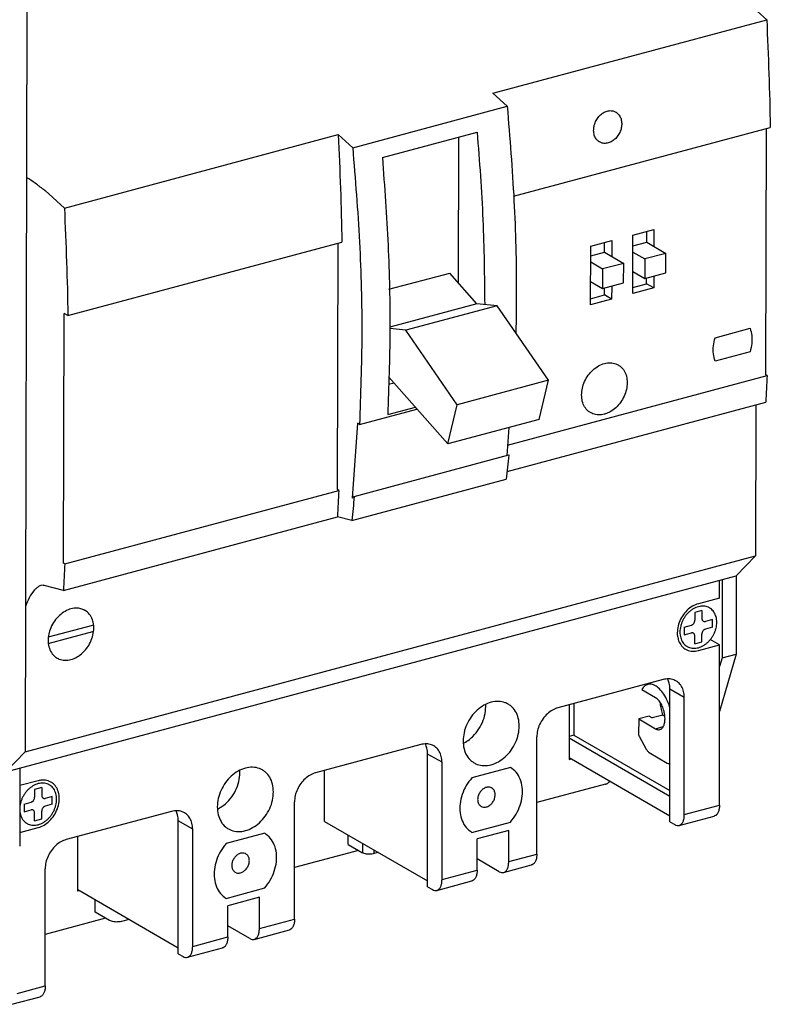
# Model space of a CAD drawing. Extents: x -741 to 1164, y -3289 to 616.
# Tile 18 of 65: x -670 to -581, y -2230 to -2114. Entities that reach past the tile are written whole.
import ezdxf

# ---------------------------------------------------------------- set-up
doc = ezdxf.new("R2010")
doc.units = 0
doc.header["$LTSCALE"] = 1.21
doc.header["$MEASUREMENT"] = 0
doc.layers.get('0').update_dxf_attribs({"linetype": 'CONTINUOUS'})

msp = doc.modelspace()

# ---------------------------------------------------------------- linework, layer by layer
for p, q in [((-583.88631, -2111.73059), (-581.63613, -2113.78096)), ((-583.88631, -2111.73059), (-581.63613, -2113.78096)), ((-668.69267, -2112.70081), (-668.91451, -2199.90878)), ((-613.86754, -2122.42073), (-581.63613, -2113.78096)), ((-613.86754, -2122.42073), (-581.63613, -2113.78096)), ((-613.86754, -2122.42073), (-612.17991, -2123.9585)), ((-613.86754, -2122.42073), (-612.17991, -2123.9585)), ((-630.36173, -2128.83222), (-612.17991, -2123.9585)), ((-630.36173, -2128.83222), (-612.17991, -2123.9585)), ((-626.86993, -2129.99224), (-615.7129, -2127.00155)), ((-626.86993, -2129.99224), (-615.7129, -2127.00155)), ((-611.41757, -2134.53156), (-581.21799, -2126.43643)), ((-611.41757, -2134.53156), (-581.21799, -2126.43643)), ((-581.74238, -2155.54898), (-581.66863, -2126.55723)), ((-581.74238, -2155.54898), (-581.66863, -2126.55723)), ((-664.28076, -2135.93421), (-632.04936, -2127.29444)), ((-632.04936, -2127.29444), (-630.36173, -2128.83222)), ((-632.04936, -2127.29444), (-630.36173, -2128.83222)), ((-617.92269, -2144.73156), (-617.87907, -2127.5822)), ((-617.92269, -2144.73156), (-617.87907, -2127.5822)), ((-666.53094, -2133.88384), (-664.28076, -2135.93421)), ((-597.39232, -2139.10358), (-594.91298, -2138.43899)), ((-597.39232, -2139.10358), (-594.91298, -2138.43899)), ((-594.91298, -2138.43899), (-594.91807, -2140.4393)), ((-594.91298, -2138.43899), (-594.91807, -2140.4393)), ((-602.351, -2140.43278), (-599.87166, -2139.76818)), ((-602.351, -2140.43278), (-599.87166, -2139.76818)), ((-599.87166, -2139.76818), (-599.87636, -2141.61534)), ((-599.87166, -2139.76818), (-599.87636, -2141.61534)), ((-597.40984, -2145.98842), (-597.39232, -2139.10358)), ((-597.40984, -2145.98842), (-597.39232, -2139.10358)), ((-595.76259, -2139.94581), (-595.75933, -2138.66585)), ((-595.76259, -2139.94581), (-595.75933, -2138.66585)), ((-663.86262, -2148.58969), (-631.63122, -2139.94992)), ((-632.15561, -2169.06247), (-632.08186, -2140.07071)), ((-632.15561, -2169.06247), (-632.08186, -2140.07071)), ((-602.36851, -2147.31762), (-602.351, -2140.43278)), ((-602.36851, -2147.31762), (-602.351, -2140.43278)), ((-600.72088, -2141.12185), (-600.71801, -2139.99505)), ((-600.72088, -2141.12185), (-600.71801, -2139.99505)), ((-597.39558, -2140.38354), (-595.76259, -2139.94581)), ((-597.39558, -2140.38354), (-595.76259, -2139.94581)), ((-595.76259, -2139.94581), (-593.51055, -2141.26179)), ((-595.76259, -2139.94581), (-593.51055, -2141.26179)), ((-602.35387, -2141.55958), (-600.72088, -2141.12185)), ((-602.35387, -2141.55958), (-600.72088, -2141.12185)), ((-600.72088, -2141.12185), (-598.46883, -2142.43783)), ((-600.72088, -2141.12185), (-598.46883, -2142.43783)), ((-597.39741, -2141.1039), (-595.98988, -2141.92639)), ((-597.39741, -2141.1039), (-595.98988, -2141.92639)), ((-595.98988, -2141.92639), (-595.99572, -2144.22133)), ((-595.98988, -2141.92639), (-595.99572, -2144.22133)), ((-593.51055, -2141.26179), (-595.98988, -2141.92639)), ((-593.51055, -2141.26179), (-595.98988, -2141.92639)), ((-593.51638, -2143.55674), (-593.51055, -2141.26179)), ((-593.51638, -2143.55674), (-593.51055, -2141.26179)), ((-602.3557, -2142.27994), (-600.94817, -2143.10243)), ((-602.3557, -2142.27994), (-600.94817, -2143.10243)), ((-600.94817, -2143.10243), (-600.95401, -2145.39738)), ((-600.94817, -2143.10243), (-600.95401, -2145.39738)), ((-598.46883, -2142.43783), (-600.94817, -2143.10243)), ((-598.46883, -2142.43783), (-600.94817, -2143.10243)), ((-598.47467, -2144.73278), (-598.46883, -2142.43783)), ((-598.47467, -2144.73278), (-598.46883, -2142.43783)), ((-626.08854, -2145.49416), (-618.94353, -2143.5789)), ((-626.08854, -2145.49416), (-618.94353, -2143.5789)), ((-615.74308, -2147.19262), (-618.94353, -2143.5789)), ((-615.74308, -2147.19262), (-618.94353, -2143.5789)), ((-597.40325, -2143.39884), (-595.99572, -2144.22133)), ((-597.40325, -2143.39884), (-595.99572, -2144.22133)), ((-595.99572, -2144.22133), (-593.51638, -2143.55674)), ((-595.99572, -2144.22133), (-593.51638, -2143.55674)), ((-595.77501, -2144.83033), (-595.77331, -2144.16172)), ((-595.77501, -2144.83033), (-595.77331, -2144.16172)), ((-594.92696, -2143.93485), (-594.9305, -2145.32383)), ((-594.92696, -2143.93485), (-594.9305, -2145.32383)), ((-602.36154, -2144.57489), (-600.95401, -2145.39738)), ((-602.36154, -2144.57489), (-600.95401, -2145.39738)), ((-600.95401, -2145.39738), (-598.47467, -2144.73278)), ((-600.95401, -2145.39738), (-598.47467, -2144.73278)), ((-600.73369, -2146.15953), (-600.7316, -2145.33776)), ((-600.73369, -2146.15953), (-600.7316, -2145.33776)), ((-599.88525, -2145.11089), (-599.88918, -2146.65302)), ((-599.88525, -2145.11089), (-599.88918, -2146.65302)), ((-594.9305, -2145.32383), (-597.40984, -2145.98842)), ((-594.9305, -2145.32383), (-597.40984, -2145.98842)), ((-597.408, -2145.26806), (-595.77501, -2144.83033)), ((-597.408, -2145.26806), (-595.77501, -2144.83033)), ((-594.9305, -2145.32383), (-595.77501, -2144.83033)), ((-594.9305, -2145.32383), (-595.77501, -2144.83033)), ((-599.88918, -2146.65302), (-602.36851, -2147.31762)), ((-599.88918, -2146.65302), (-602.36851, -2147.31762)), ((-602.36668, -2146.59726), (-600.73369, -2146.15953)), ((-602.36668, -2146.59726), (-600.73369, -2146.15953)), ((-599.88918, -2146.65302), (-600.73369, -2146.15953)), ((-599.88918, -2146.65302), (-600.73369, -2146.15953)), ((-615.74308, -2147.19262), (-625.99528, -2149.94077)), ((-615.74308, -2147.19262), (-625.99528, -2149.94077)), ((-613.37725, -2147.43805), (-624.12105, -2150.31797)), ((-613.37725, -2147.43805), (-624.12105, -2150.31797)), ((-613.37725, -2147.43805), (-615.74308, -2147.19262)), ((-613.37725, -2147.43805), (-615.74308, -2147.19262)), ((-607.3367, -2156.19934), (-613.37725, -2147.43805)), ((-607.3367, -2156.19934), (-613.37725, -2147.43805)), ((-664.38701, -2177.70224), (-664.31229, -2148.32692)), ((-663.86262, -2148.58969), (-664.31229, -2148.32692)), ((-624.12105, -2150.31797), (-625.99144, -2150.12394)), ((-624.12105, -2150.31797), (-625.99144, -2150.12394)), ((-587.71894, -2151.18823), (-583.58671, -2150.08057)), ((-587.71894, -2151.18823), (-583.58671, -2150.08057)), ((-618.0805, -2159.07926), (-624.12105, -2150.31797)), ((-618.0805, -2159.07926), (-624.12105, -2150.31797)), ((-583.59371, -2152.83451), (-587.72595, -2153.94217)), ((-583.59371, -2152.83451), (-587.72595, -2153.94217)), ((-626.12303, -2155.82039), (-619.16154, -2163.68081)), ((-626.12303, -2155.82039), (-619.16154, -2163.68081)), ((-612.14603, -2163.82629), (-581.59283, -2155.63638)), ((-612.14603, -2163.82629), (-581.59283, -2155.63638)), ((-581.59283, -2155.63638), (-581.74238, -2155.54898)), ((-581.59283, -2155.63638), (-581.74238, -2155.54898)), ((-625.48981, -2156.53538), (-626.14569, -2156.71119)), ((-607.3367, -2156.19934), (-618.0805, -2159.07926)), ((-607.3367, -2156.19934), (-618.0805, -2159.07926)), ((-608.41774, -2160.80089), (-607.3367, -2156.19934)), ((-608.41774, -2160.80089), (-607.3367, -2156.19934)), ((-626.23548, -2160.24163), (-622.98021, -2159.36904)), ((-626.23548, -2160.24163), (-622.98021, -2159.36904)), ((-619.16154, -2163.68081), (-618.0805, -2159.07926)), ((-619.16154, -2163.68081), (-618.0805, -2159.07926)), ((-612.19206, -2166.92189), (-581.75056, -2158.76191)), ((-612.19206, -2166.92189), (-581.75056, -2158.76191)), ((-582.91883, -2159.07507), (-582.96409, -2176.86939)), ((-582.91883, -2159.07507), (-582.96409, -2176.86939)), ((-629.55442, -2161.38905), (-622.79573, -2159.57735)), ((-629.55442, -2161.38905), (-622.79573, -2159.57735)), ((-629.81265, -2161.23815), (-630.42279, -2170.07505)), ((-629.81265, -2161.23815), (-630.42279, -2170.07505)), ((-629.55442, -2161.38905), (-629.81265, -2161.23815)), ((-629.55442, -2161.38905), (-629.81265, -2161.23815)), ((-608.41774, -2160.80089), (-619.16154, -2163.68081)), ((-608.41774, -2160.80089), (-619.16154, -2163.68081)), ((-612.00351, -2161.76207), (-612.2306, -2165.05125)), ((-612.00351, -2161.76207), (-612.2306, -2165.05125)), ((-630.17553, -2169.86147), (-611.99371, -2164.98775)), ((-630.17553, -2169.86147), (-611.99371, -2164.98775)), ((-630.47335, -2172.7116), (-612.29153, -2167.83788)), ((-630.47335, -2172.7116), (-612.29153, -2167.83788)), ((-664.23746, -2177.78963), (-632.00606, -2169.14986)), ((-632.00606, -2169.14986), (-632.15561, -2169.06247)), ((-632.00606, -2169.14986), (-632.15561, -2169.06247)), ((-630.17553, -2169.86147), (-630.42279, -2170.07505)), ((-630.17553, -2169.86147), (-630.42279, -2170.07505)), ((-664.39519, -2180.91517), (-632.16378, -2172.2754)), ((-630.47335, -2172.7116), (-632.16378, -2172.2754)), ((-630.47335, -2172.7116), (-632.16378, -2172.2754)), ((-668.91451, -2199.90878), (-582.96409, -2176.86939)), ((-582.96409, -2176.86939), (-585.22547, -2179.22532)), ((-582.96409, -2176.86939), (-585.22547, -2179.22532)), ((-664.23746, -2177.78963), (-664.38701, -2177.70224)), ((-671.17589, -2202.26471), (-585.22547, -2179.22532)), ((-666.77565, -2180.30935), (-667.00739, -2180.32982)), ((-664.39519, -2180.91517), (-666.6491, -2180.33356)), ((-587.2042, -2181.82586), (-587.2042, -2179.75573)), ((-586.87837, -2179.66839), (-586.90172, -2188.84817)), ((-585.22547, -2179.22532), (-585.24883, -2188.40511)), ((-587.2042, -2181.82586), (-589.68354, -2182.49046)), ((-589.27032, -2183.29902), (-590.09677, -2183.52056)), ((-590.09677, -2183.52056), (-590.09677, -2184.43989)), ((-589.27032, -2183.29902), (-589.27032, -2184.21836)), ((-588.03065, -2184.34573), (-588.8571, -2184.56726)), ((-588.03065, -2185.26506), (-588.03065, -2184.34573)), ((-666.17757, -2187.16134), (-660.94815, -2185.75957)), ((-666.15766, -2186.40069), (-660.92825, -2184.99893)), ((-591.33644, -2185.23186), (-590.50999, -2185.01033)), ((-591.33644, -2185.23186), (-591.33644, -2186.15119)), ((-591.33644, -2186.15119), (-590.50999, -2185.92966)), ((-589.27032, -2186.97637), (-589.27032, -2186.05703)), ((-588.03065, -2185.26506), (-588.8571, -2185.4866)), ((-590.09677, -2187.1979), (-590.09677, -2186.27856)), ((-590.09677, -2187.1979), (-589.27032, -2186.97637)), ((-587.2042, -2187.34187), (-588.28608, -2186.717)), ((-589.68354, -2188.00647), (-587.2042, -2187.34187)), ((-587.2042, -2206.18824), (-587.2042, -2187.34187)), ((-585.24883, -2188.40511), (-587.2042, -2195.16293)), ((-586.90172, -2188.84817), (-585.24883, -2188.40511)), ((-586.90172, -2188.84817), (-587.2042, -2189.89357)), ((-593.81577, -2191.41247), (-606.21247, -2194.73546)), ((-593.81577, -2191.41247), (-606.21247, -2194.73546)), ((-596.34506, -2192.58322), (-594.72794, -2193.52819)), ((-596.34506, -2192.58322), (-594.72794, -2193.52819)), ((-593.02548, -2208.15902), (-593.02548, -2192.53032)), ((-591.33644, -2193.50588), (-593.02548, -2192.53032)), ((-593.02548, -2208.15902), (-593.02548, -2192.53032)), ((-604.32195, -2194.22869), (-604.32195, -2197.93834)), ((-604.32195, -2194.22869), (-604.32195, -2197.93834)), ((-591.33644, -2207.29591), (-591.33644, -2193.50588)), ((-591.33644, -2207.29591), (-591.33644, -2193.50588)), ((-604.90453, -2194.38486), (-604.90453, -2200.81476)), ((-596.70781, -2196.04861), (-596.71248, -2197.88457)), ((-596.70781, -2196.04861), (-596.71248, -2197.88457)), ((-595.46814, -2195.71631), (-596.70781, -2196.04861)), ((-595.46814, -2195.71631), (-596.70781, -2196.04861)), ((-596.70781, -2196.04861), (-594.73728, -2197.2001)), ((-596.70781, -2196.04861), (-594.73728, -2197.2001)), ((-595.46814, -2195.71631), (-595.11473, -2195.92283)), ((-595.46814, -2195.71631), (-595.11473, -2195.92283)), ((-593.87506, -2195.59053), (-595.11473, -2195.92283)), ((-593.87506, -2195.59053), (-595.11473, -2195.92283)), ((-593.87506, -2195.59053), (-593.63253, -2195.73226)), ((-593.87506, -2195.59053), (-593.63253, -2195.73226)), ((-594.73728, -2197.2001), (-593.81569, -2196.95306)), ((-608.69181, -2211.94809), (-608.69181, -2198.15806)), ((-608.69181, -2211.94809), (-608.69181, -2198.15806)), ((-604.32195, -2197.93834), (-604.90453, -2198.0945)), ((-593.02548, -2205.16181), (-604.90453, -2198.30072)), ((-604.32195, -2197.93834), (-593.02548, -2204.46294)), ((-596.66782, -2198.05777), (-595.8147, -2199.60434)), ((-596.66782, -2198.05777), (-595.8147, -2199.60434)), ((-668.91451, -2199.90878), (-671.17589, -2202.26471)), ((-622.32817, -2199.05534), (-634.72487, -2202.37833)), ((-622.32817, -2199.05534), (-634.72487, -2202.37833)), ((-595.47736, -2199.98533), (-593.33792, -2201.23552)), ((-595.47736, -2199.98533), (-593.33792, -2201.23552)), ((-621.53788, -2215.80189), (-621.53788, -2200.17319)), ((-619.84883, -2201.14875), (-621.53788, -2200.17319)), ((-621.53788, -2215.80189), (-621.53788, -2200.17319)), ((-619.84883, -2214.93878), (-619.84883, -2201.14875)), ((-619.84883, -2214.93878), (-619.84883, -2201.14875)), ((-604.90453, -2200.59906), (-593.02548, -2207.46015)), ((-604.90453, -2200.81476), (-604.64945, -2200.74639)), ((-669.523, -2201.82164), (-669.54635, -2211.00143)), ((-633.66079, -2208.10108), (-633.66079, -2202.0931)), ((-633.66079, -2208.10108), (-633.66079, -2202.0931)), ((-611.79098, -2201.74681), (-616.33644, -2202.96524)), ((-593.02548, -2201.26972), (-593.07667, -2201.28344)), ((-593.02548, -2201.26972), (-593.07667, -2201.28344)), ((-667.3695, -2203.31452), (-669.52827, -2203.89318)), ((-600.16271, -2203.44121), (-600.16209, -2203.44052)), ((-666.95627, -2204.12309), (-667.78272, -2204.34462)), ((-667.78272, -2204.34462), (-667.78272, -2205.26395)), ((-666.95627, -2204.12309), (-666.95627, -2205.04242)), ((-600.62526, -2203.72036), (-608.69181, -2205.88263)), ((-669.02239, -2206.05592), (-668.19594, -2205.83439)), ((-665.7166, -2205.16979), (-666.54305, -2205.39132)), ((-665.7166, -2206.08912), (-665.7166, -2205.16979)), ((-637.20421, -2219.59096), (-637.20421, -2205.80093)), ((-637.20421, -2219.59096), (-637.20421, -2205.80093)), ((-669.02239, -2206.05592), (-669.02239, -2206.97525)), ((-669.02239, -2206.97525), (-668.19594, -2206.75372)), ((-666.95627, -2207.80043), (-666.95627, -2206.88109)), ((-665.7166, -2206.08912), (-666.54305, -2206.31066)), ((-651.66702, -2206.91975), (-664.06371, -2210.24274)), ((-651.66702, -2206.91975), (-664.06371, -2210.24274)), ((-591.33644, -2207.29591), (-587.2042, -2206.18824)), ((-667.78272, -2208.02196), (-667.78272, -2207.10262)), ((-667.78272, -2208.02196), (-666.95627, -2207.80043)), ((-650.87672, -2223.6663), (-650.87672, -2208.0376)), ((-649.18768, -2209.01316), (-650.87672, -2208.0376)), ((-650.87672, -2223.6663), (-650.87672, -2208.0376)), ((-633.66079, -2208.10108), (-621.53788, -2215.10302)), ((-633.66079, -2208.10108), (-621.53788, -2215.10302)), ((-593.02548, -2208.15902), (-592.46247, -2208.4842)), ((-593.02548, -2208.15902), (-592.46247, -2208.4842)), ((-591.94464, -2208.57733), (-587.81241, -2207.46967)), ((-591.94464, -2208.57733), (-587.81241, -2207.46967)), ((-669.54231, -2209.41296), (-667.3695, -2208.83053)), ((-649.18768, -2222.80319), (-649.18768, -2209.01316)), ((-649.18768, -2222.80319), (-649.18768, -2209.01316)), ((-616.33644, -2209.40059), (-611.79098, -2208.18216)), ((-611.99759, -2209.15688), (-615.7166, -2210.15378)), ((-611.99759, -2209.15688), (-615.7166, -2210.15378)), ((-611.99759, -2212.83422), (-611.99759, -2209.15688)), ((-611.99759, -2212.83422), (-611.99759, -2209.15688)), ((-662.71813, -2216.31195), (-662.71813, -2209.88205)), ((-640.7166, -2209.50045), (-645.26206, -2210.71888)), ((-630.89994, -2210.81675), (-630.89994, -2209.69569)), ((-615.7166, -2213.83112), (-615.7166, -2210.15378)), ((-615.7166, -2213.83112), (-615.7166, -2210.15378)), ((-629.69509, -2211.51265), (-637.20421, -2213.5255)), ((-630.89994, -2210.81675), (-629.2109, -2211.79231)), ((-629.2109, -2210.67125), (-629.2109, -2211.79231)), ((-627.82143, -2211.89596), (-627.82143, -2211.47377)), ((-627.32217, -2211.76213), (-627.82143, -2211.89596)), ((-613.12362, -2214.02252), (-615.7166, -2212.52487)), ((-613.12362, -2214.02252), (-615.7166, -2212.52487)), ((-611.99759, -2212.83422), (-608.69181, -2211.94809)), ((-666.54305, -2227.45537), (-666.54305, -2213.66534)), ((-666.54305, -2227.45537), (-666.54305, -2213.66534)), ((-619.84883, -2214.93878), (-615.7166, -2213.83112)), ((-612.6058, -2214.11565), (-609.30001, -2213.22952)), ((-612.6058, -2214.11565), (-609.30001, -2213.22952)), ((-620.45704, -2216.22021), (-616.32481, -2215.11255)), ((-620.45704, -2216.22021), (-616.32481, -2215.11255)), ((-662.71813, -2216.12808), (-650.87672, -2222.96743)), ((-662.50069, -2216.25367), (-662.71813, -2216.31195)), ((-645.26206, -2217.15423), (-640.7166, -2215.9358)), ((-621.53788, -2215.80189), (-620.97486, -2216.12708)), ((-621.53788, -2215.80189), (-620.97486, -2216.12708)), ((-660.65201, -2218.79192), (-660.65201, -2217.32143)), ((-641.33644, -2217.02128), (-645.05545, -2218.01818)), ((-641.33644, -2217.02128), (-645.05545, -2218.01818)), ((-641.33644, -2220.69863), (-641.33644, -2217.02128)), ((-641.33644, -2220.69863), (-641.33644, -2217.02128)), ((-645.05545, -2221.69552), (-645.05545, -2218.01818)), ((-645.05545, -2221.69552), (-645.05545, -2218.01818)), ((-659.44715, -2219.48782), (-666.54305, -2221.38991)), ((-658.96296, -2219.76748), (-660.65201, -2218.79192)), ((-656.66102, -2219.62654), (-657.5735, -2219.87114)), ((-641.33644, -2220.69863), (-637.20421, -2219.59096)), ((-642.46247, -2221.88692), (-645.05545, -2220.38928)), ((-642.46247, -2221.88692), (-645.05545, -2220.38928)), ((-641.94464, -2221.98005), (-637.81241, -2220.87239)), ((-641.94464, -2221.98005), (-637.81241, -2220.87239)), ((-649.18768, -2222.80319), (-645.05545, -2221.69552)), ((-649.79588, -2224.08461), (-645.66365, -2222.97695)), ((-649.79588, -2224.08461), (-645.66365, -2222.97695)), ((-650.87672, -2223.6663), (-650.31371, -2223.99148)), ((-650.87672, -2223.6663), (-650.31371, -2223.99148)), ((-669.84884, -2228.3415), (-666.54305, -2227.45537)), ((-670.45704, -2229.62293), (-667.15125, -2228.7368)), ((-670.45704, -2229.62293), (-667.15125, -2228.7368))]:
    msp.add_line(p, q)
for points in [[(-581.63613, -2113.78096), (-581.38423, -2120.13182), (-581.21799, -2126.43643)], [(-581.63613, -2113.78096), (-581.38423, -2120.13182), (-581.21799, -2126.43643)], [(-612.17991, -2123.9585), (-611.3787, -2135.07071), (-611.10901, -2145.94684), (-611.15762, -2150.56244)], [(-612.17991, -2123.9585), (-611.3787, -2135.07071), (-611.10901, -2145.94684), (-611.15762, -2150.56244)], [(-602.00809, -2126.84301), (-601.95829, -2126.30092), (-601.77905, -2125.76273), (-601.48307, -2125.27406), (-601.09781, -2124.87988), (-600.64807, -2124.60661), (-600.17898, -2124.48153), (-599.72002, -2124.51204), (-599.39725, -2124.64339)], [(-599.39725, -2124.64339), (-599.31554, -2124.69552)], [(-599.31554, -2124.69552), (-598.99392, -2125.01842), (-598.78462, -2125.4506), (-598.7023, -2125.95688)], [(-615.7129, -2127.00155), (-615.04038, -2137.31344), (-614.82819, -2147.28723)], [(-615.7129, -2127.00155), (-615.04038, -2137.31344), (-614.82819, -2147.28723)], [(-601.44045, -2128.07178), (-601.71874, -2127.78007), (-601.92638, -2127.34888), (-602.00809, -2126.84301)], [(-598.7023, -2125.95688), (-598.75268, -2126.49857), (-598.93346, -2127.03573), (-599.23147, -2127.52313), (-599.61865, -2127.91625), (-600.06964, -2128.18894), (-600.53886, -2128.31406), (-600.99676, -2128.28418), (-601.31789, -2128.15373)], [(-632.04936, -2127.29444), (-631.79746, -2133.6453), (-631.63122, -2139.94992)], [(-632.04936, -2127.29444), (-631.79746, -2133.6453), (-631.63122, -2139.94992)], [(-601.31789, -2128.15373), (-601.3993, -2128.10176), (-601.44045, -2128.07178)], [(-630.36173, -2128.83222), (-629.56052, -2139.94443), (-629.29083, -2150.82055), (-629.55442, -2161.38905)], [(-630.36173, -2128.83222), (-629.56052, -2139.94443), (-629.29083, -2150.82055), (-629.55442, -2161.38905)], [(-626.86993, -2129.99224), (-626.1974, -2140.30413), (-625.98543, -2150.41012), (-626.23548, -2160.24163)], [(-626.86993, -2129.99224), (-626.1974, -2140.30413), (-625.98543, -2150.41012), (-626.23548, -2160.24163)], [(-666.65731, -2133.78762), (-666.92498, -2133.60633), (-667.19995, -2133.40713), (-667.46392, -2133.2067), (-667.70633, -2133.01492), (-668.74262, -2132.33837)], [(-666.65731, -2133.78762), (-666.61192, -2133.81849), (-666.56973, -2133.85061), (-666.53094, -2133.88384)], [(-664.28076, -2135.93421), (-664.02886, -2142.28507), (-663.86262, -2148.58969)], [(-583.58671, -2150.08057), (-583.40556, -2150.94186), (-583.40793, -2151.87486), (-583.59371, -2152.83451)], [(-583.58671, -2150.08057), (-583.40556, -2150.94186), (-583.40793, -2151.87486), (-583.59371, -2152.83451)], [(-587.72595, -2153.94217), (-587.9071, -2153.08088), (-587.90473, -2152.14788), (-587.71894, -2151.18823)], [(-587.72595, -2153.94217), (-587.9071, -2153.08088), (-587.90473, -2152.14788), (-587.71894, -2151.18823)], [(-603.42784, -2157.92179), (-603.33436, -2157.12509), (-603.0642, -2156.33362), (-602.63578, -2155.60131), (-602.07829, -2154.97808), (-601.42974, -2154.50639), (-600.7343, -2154.21838), (-600.03939, -2154.1337), (-599.39234, -2154.2581), (-599.1023, -2154.39596)], [(-599.1023, -2154.39596), (-598.83727, -2154.58311), (-598.412, -2155.08658), (-598.1455, -2155.7342), (-598.05594, -2156.48183)], [(-581.59283, -2155.63638), (-581.66881, -2157.20096), (-581.75056, -2158.76191)], [(-581.59283, -2155.63638), (-581.66881, -2157.20096), (-581.75056, -2158.76191)], [(-598.05594, -2156.48183), (-598.14943, -2157.27853), (-598.41959, -2158.07001), (-598.848, -2158.80231), (-599.40549, -2159.42555), (-600.05405, -2159.89724), (-600.66492, -2160.16112)], [(-602.38148, -2160.00766), (-602.64651, -2159.82052), (-603.07179, -2159.31705), (-603.33829, -2158.66943), (-603.42784, -2157.92179)], [(-600.66492, -2160.16112), (-600.74948, -2160.18524), (-601.4444, -2160.26993), (-602.09144, -2160.14553), (-602.38148, -2160.00766)], [(-611.99371, -2164.98775), (-612.1372, -2166.41673), (-612.29153, -2167.83788)], [(-611.99371, -2164.98775), (-612.1372, -2166.41673), (-612.29153, -2167.83788)], [(-632.00606, -2169.14986), (-632.08203, -2170.71444), (-632.16378, -2172.2754)], [(-632.00606, -2169.14986), (-632.08203, -2170.71444), (-632.16378, -2172.2754)], [(-630.17553, -2169.86147), (-630.31902, -2171.29044), (-630.47335, -2172.7116)], [(-630.17553, -2169.86147), (-630.31902, -2171.29044), (-630.47335, -2172.7116)], [(-664.23746, -2177.78963), (-664.31344, -2179.35421), (-664.39519, -2180.91517)], [(-667.00739, -2180.32983), (-667.04386, -2180.3406), (-667.31967, -2180.47056), (-667.58464, -2180.66468), (-667.82815, -2180.9012), (-668.87107, -2182.83156)], [(-666.77565, -2180.30935), (-666.7302, -2180.3164), (-666.68795, -2180.32448), (-666.6491, -2180.33356)], [(-589.68354, -2182.49046), (-590.38205, -2182.78941), (-591.02398, -2183.28759), (-591.5573, -2183.94462), (-591.93883, -2184.70728), (-592.13765, -2185.51379), (-592.13765, -2186.2988), (-592.00496, -2186.83944)], [(-664.53713, -2183.59909), (-665.17195, -2184.18345), (-665.68225, -2184.90972), (-666.02976, -2185.72343), (-666.17289, -2186.3989)], [(-662.47102, -2183.04525), (-663.15111, -2183.024), (-663.856, -2183.21295), (-664.53713, -2183.59909)], [(-662.01952, -2183.1924), (-662.47102, -2183.04525)], [(-661.96028, -2183.22145), (-662.01952, -2183.1924)], [(-661.87097, -2183.27033), (-661.96028, -2183.22145)], [(-660.84586, -2184.98348), (-660.98717, -2184.37175), (-661.33101, -2183.74335), (-661.83831, -2183.28985), (-661.87097, -2183.27033)], [(-588.37064, -2182.97539), (-588.51067, -2182.90391), (-588.78233, -2182.81171), (-589.07235, -2182.76913), (-589.3748, -2182.77701), (-589.68354, -2182.83521), (-589.99228, -2182.94253), (-590.29474, -2183.09679), (-590.58475, -2183.29486), (-590.85642, -2183.5327), (-591.10421, -2183.80546), (-591.32308, -2184.1076), (-591.50858, -2184.43297), (-591.65692, -2184.77493), (-591.76509, -2185.12654), (-591.83088, -2185.48062), (-591.85296, -2185.82998)], [(-587.51412, -2184.66694), (-587.5362, -2184.32942), (-587.602, -2184.0106), (-587.71017, -2183.71699), (-587.85851, -2183.45455), (-588.044, -2183.22863), (-588.26287, -2183.04383), (-588.37064, -2182.97539)], [(-665.15025, -2188.88217), (-664.92, -2188.99648), (-664.24692, -2189.14298), (-663.51867, -2189.05954), (-662.78985, -2188.75241), (-662.11511, -2188.24462), (-661.54503, -2187.57424), (-661.12235, -2186.79155), (-660.87878, -2185.95521), (-660.83256, -2185.12793), (-660.84586, -2184.98348)], [(-590.50999, -2185.01033), (-590.41912, -2184.97472), (-590.33066, -2184.91671), (-590.25186, -2184.84041), (-590.18738, -2184.75142), (-590.13774, -2184.65043), (-590.10689, -2184.54372), (-590.09677, -2184.43989)], [(-589.27032, -2184.21836), (-589.2602, -2184.31673), (-589.22938, -2184.40687), (-589.17978, -2184.48123), (-589.11532, -2184.53568), (-589.10729, -2184.54049)], [(-589.10729, -2184.54049), (-589.03649, -2184.56977), (-588.94799, -2184.58037), (-588.8571, -2184.56726)], [(-588.26287, -2186.69146), (-588.044, -2186.38932), (-587.85851, -2186.06396), (-587.71017, -2185.72199), (-587.602, -2185.37039), (-587.5362, -2185.0163), (-587.51412, -2184.66694)], [(-591.85296, -2185.82998), (-591.83088, -2186.16751), (-591.76509, -2186.48632), (-591.65692, -2186.77994), (-591.50858, -2187.04237), (-591.32308, -2187.26829), (-591.10421, -2187.45309), (-590.99645, -2187.52153)], [(-590.2598, -2185.95643), (-590.3306, -2185.92715), (-590.41909, -2185.91656), (-590.50999, -2185.92966)], [(-590.09677, -2186.27856), (-590.10688, -2186.18019), (-590.13771, -2186.09005), (-590.18731, -2186.01569), (-590.25177, -2185.96124), (-590.2598, -2185.95643)], [(-588.8571, -2185.4866), (-588.94797, -2185.52221), (-589.03643, -2185.58021), (-589.11523, -2185.65651), (-589.17971, -2185.7455), (-589.22935, -2185.84649), (-589.2602, -2185.9532), (-589.27032, -2186.05703)], [(-666.17817, -2186.44651), (-666.18843, -2186.56359), (-666.14636, -2187.3672), (-665.90671, -2188.07401), (-665.48745, -2188.63103), (-665.15025, -2188.88217)], [(-666.17289, -2186.3989), (-666.17817, -2186.44651)], [(-592.00496, -2186.83944), (-591.93883, -2186.99872)], [(-591.93883, -2186.99872), (-591.5573, -2187.55684), (-591.18319, -2187.8465)], [(-590.99645, -2187.52153), (-590.85642, -2187.59302), (-590.58475, -2187.68521), (-590.29474, -2187.7278), (-589.99228, -2187.71991), (-589.68354, -2187.66172), (-589.3748, -2187.55439), (-589.07235, -2187.40013), (-588.78233, -2187.20206), (-588.51067, -2186.96423), (-588.29165, -2186.72643)], [(-588.29165, -2186.72643), (-588.26287, -2186.69146)], [(-591.18319, -2187.8465), (-591.02398, -2187.92795), (-590.38205, -2188.08199), (-589.68354, -2188.00647)], [(-593.01614, -2194.77502), (-593.06184, -2194.6231), (-593.41783, -2193.72678), (-593.87731, -2192.95936), (-594.40411, -2192.38123), (-594.95675, -2192.03789), (-595.49174, -2191.95636), (-595.63797, -2191.98436)], [(-592.31549, -2191.57281), (-592.57611, -2191.44967), (-593.17407, -2191.33443), (-593.81577, -2191.41247)], [(-592.31549, -2191.57281), (-592.57611, -2191.44967), (-593.17407, -2191.33443), (-593.81577, -2191.41247)], [(-593.02548, -2192.53032), (-593.10996, -2191.83914), (-593.29895, -2191.34441)], [(-593.02548, -2192.53032), (-593.10996, -2191.83914), (-593.29895, -2191.34441)], [(-591.33644, -2193.50588), (-591.42092, -2192.8147), (-591.6686, -2192.21591), (-592.06262, -2191.75033), (-592.31549, -2191.57281)], [(-591.33644, -2193.50588), (-591.42092, -2192.8147), (-591.6686, -2192.21591), (-592.06262, -2191.75033), (-592.31549, -2191.57281)], [(-595.63797, -2191.98436), (-595.96698, -2192.14303), (-596.34506, -2192.58322)], [(-595.63797, -2191.98436), (-595.96698, -2192.14303), (-596.34506, -2192.58322)], [(-612.06332, -2194.29579), (-612.41082, -2194.13162), (-613.20811, -2193.97797), (-614.06371, -2194.08201), (-614.91931, -2194.43666), (-615.7166, -2195.01775), (-616.40125, -2195.78567), (-616.9266, -2196.68809), (-617.25685, -2197.66352), (-617.36949, -2198.64548)], [(-594.21509, -2197.29443), (-594.07453, -2197.23622), (-593.82438, -2196.97562), (-593.66314, -2196.55727), (-593.60658, -2196.02214), (-593.66025, -2195.42259), (-593.81889, -2194.81732), (-594.06697, -2194.26558), (-594.3802, -2193.82137), (-594.72794, -2193.52819)], [(-594.21509, -2197.29443), (-594.07453, -2197.23622), (-593.82438, -2196.97562), (-593.66314, -2196.55727), (-593.60658, -2196.02214), (-593.66025, -2195.42259), (-593.81889, -2194.81732), (-594.06697, -2194.26558), (-594.3802, -2193.82137), (-594.72794, -2193.52819)], [(-594.19871, -2194.08807), (-594.18481, -2194.22102), (-594.06706, -2194.90963), (-593.87506, -2195.59053)], [(-594.19871, -2194.08807), (-594.18481, -2194.22102), (-594.06706, -2194.90963), (-593.87506, -2195.59053)], [(-617.24466, -2198.85814), (-616.63155, -2198.45996), (-615.83999, -2197.68191), (-615.22381, -2196.72571), (-614.83294, -2195.66884), (-614.69903, -2194.59692)], [(-614.69903, -2194.59692), (-614.70619, -2194.35709)], [(-610.75792, -2196.87322), (-610.87057, -2195.95165), (-611.20082, -2195.15327), (-611.72617, -2194.53249), (-612.06332, -2194.29579)], [(-606.21247, -2194.73546), (-606.85417, -2195.00144), (-607.45214, -2195.43726), (-607.96563, -2196.0132), (-608.35964, -2196.69002), (-608.60733, -2197.42159), (-608.69181, -2198.15806)], [(-606.21247, -2194.73546), (-606.85417, -2195.00144), (-607.45214, -2195.43726), (-607.96563, -2196.0132), (-608.35964, -2196.69002), (-608.60733, -2197.42159), (-608.69181, -2198.15806)], [(-616.0641, -2201.22292), (-615.7166, -2201.38709), (-614.91931, -2201.54074), (-614.06371, -2201.43669), (-613.20811, -2201.08204), (-612.41082, -2200.50096), (-611.72617, -2199.73304), (-611.20082, -2198.83061), (-610.87057, -2197.85518), (-610.75792, -2196.87322)], [(-594.73728, -2197.2001), (-594.38909, -2197.31357), (-594.21509, -2197.29443)], [(-594.73728, -2197.2001), (-594.38909, -2197.31357), (-594.21509, -2197.29443)], [(-617.36949, -2198.64548), (-617.25685, -2199.56705), (-616.9266, -2200.36543), (-616.40125, -2200.98621), (-616.0641, -2201.22292)], [(-617.33032, -2198.90227), (-617.24466, -2198.85814)], [(-596.71248, -2197.88457), (-596.70729, -2197.94354), (-596.69192, -2198.00315), (-596.66782, -2198.05777)], [(-596.71248, -2197.88457), (-596.70729, -2197.94354), (-596.69192, -2198.00315), (-596.66782, -2198.05777)], [(-620.82789, -2199.21569), (-621.0885, -2199.09255), (-621.68647, -2198.97731), (-622.32817, -2199.05534)], [(-620.82789, -2199.21569), (-621.0885, -2199.09255), (-621.68647, -2198.97731), (-622.32817, -2199.05534)], [(-621.53788, -2200.17319), (-621.62236, -2199.48201), (-621.81134, -2198.98729)], [(-621.53788, -2200.17319), (-621.62236, -2199.48201), (-621.81134, -2198.98729)], [(-619.84883, -2201.14875), (-619.93332, -2200.45757), (-620.181, -2199.85879), (-620.57502, -2199.3932), (-620.82789, -2199.21569)], [(-619.84883, -2201.14875), (-619.93332, -2200.45757), (-620.181, -2199.85879), (-620.57502, -2199.3932), (-620.82789, -2199.21569)], [(-595.8147, -2199.60434), (-595.71134, -2199.76529), (-595.59715, -2199.89426), (-595.47736, -2199.98533)], [(-595.8147, -2199.60434), (-595.71134, -2199.76529), (-595.59715, -2199.89426), (-595.47736, -2199.98533)], [(-640.98894, -2202.04943), (-641.33644, -2201.88526), (-642.13373, -2201.7316), (-642.98933, -2201.83565), (-643.84493, -2202.1903), (-644.64222, -2202.77139), (-645.32687, -2203.53931), (-645.85222, -2204.44173), (-646.18247, -2205.41716), (-646.29512, -2206.39912)], [(-646.17028, -2206.61178), (-645.55717, -2206.2136), (-644.76561, -2205.43555), (-644.14944, -2204.47935), (-643.75856, -2203.42248), (-643.62465, -2202.35056)], [(-643.62465, -2202.35056), (-643.63181, -2202.11073)], [(-639.68355, -2204.62686), (-639.79619, -2203.70529), (-640.12644, -2202.90691), (-640.65179, -2202.28613), (-640.98894, -2202.04943)], [(-611.79098, -2208.18216), (-611.12702, -2207.25092), (-610.65823, -2206.20821), (-610.41578, -2205.12333), (-610.41578, -2204.06839), (-610.65823, -2203.11348), (-611.12702, -2202.32209), (-611.79098, -2201.74681)], [(-593.33792, -2201.23552), (-593.12229, -2201.29154), (-593.07742, -2201.28266)], [(-593.33792, -2201.23552), (-593.12229, -2201.29154), (-593.07742, -2201.28266)], [(-593.07742, -2201.28266), (-593.02126, -2201.25983)], [(-593.07742, -2201.28266), (-593.02126, -2201.25983)], [(-667.17112, -2203.27022), (-667.3695, -2203.31452)], [(-667.3695, -2208.83053), (-666.67099, -2208.53157), (-666.02906, -2208.0334), (-665.49574, -2207.37636), (-665.11421, -2206.6137), (-664.91539, -2205.80719), (-664.91539, -2205.02218), (-665.11421, -2204.32227), (-665.49574, -2203.76414), (-665.86985, -2203.47449)], [(-665.86985, -2203.47449), (-666.02906, -2203.39303), (-666.67099, -2203.239), (-667.17112, -2203.27022)], [(-634.72487, -2202.37833), (-635.36657, -2202.64432), (-635.96454, -2203.08013), (-636.47802, -2203.65607), (-636.87204, -2204.33289), (-637.11972, -2205.06446), (-637.20421, -2205.80093)], [(-634.72487, -2202.37833), (-635.36657, -2202.64432), (-635.96454, -2203.08013), (-636.47802, -2203.65607), (-636.87204, -2204.33289), (-637.11972, -2205.06446), (-637.20421, -2205.80093)], [(-616.33644, -2202.96524), (-617.0004, -2203.89648), (-617.46919, -2204.93919), (-617.71163, -2206.02407), (-617.71163, -2207.07902), (-617.46919, -2208.03392), (-617.0004, -2208.82531), (-616.33644, -2209.40059)], [(-600.2626, -2203.53892), (-600.16209, -2203.44052)], [(-600.20367, -2203.48344), (-600.19774, -2203.47773), (-600.16271, -2203.44121)], [(-600.16266, -2203.44125), (-600.12909, -2203.40226), (-600.10453, -2203.37179)], [(-666.05659, -2203.79945), (-666.19662, -2203.72797), (-666.46829, -2203.63577), (-666.7583, -2203.59319), (-667.06076, -2203.60107), (-667.3695, -2203.65927), (-667.67824, -2203.76659), (-667.98069, -2203.92085), (-668.27071, -2204.11892), (-668.54237, -2204.35676), (-668.79017, -2204.62952), (-669.00904, -2204.93166), (-669.19453, -2205.25703), (-669.34287, -2205.59899), (-669.45104, -2205.9506), (-669.51684, -2206.30468), (-669.53825, -2206.59419)], [(-665.20007, -2205.491), (-665.22216, -2205.15348), (-665.28795, -2204.83466), (-665.39612, -2204.54105), (-665.54446, -2204.27861), (-665.72996, -2204.05269), (-665.94883, -2203.86789), (-666.05659, -2203.79945)], [(-644.98972, -2208.97656), (-644.64222, -2209.14073), (-643.84493, -2209.29438), (-642.98933, -2209.19033), (-642.13373, -2208.83568), (-641.33644, -2208.2546), (-640.65179, -2207.48668), (-640.12644, -2206.58425), (-639.79619, -2205.60882), (-639.68355, -2204.62686)], [(-614.00206, -2204.16613), (-614.1102, -2204.11485), (-614.44734, -2204.06872), (-614.80611, -2204.16489), (-615.14325, -2204.39176), (-615.41809, -2204.72197), (-615.59748, -2205.11569), (-615.65978, -2205.52543)], [(-613.59367, -2204.9716), (-613.65597, -2204.59526), (-613.83536, -2204.29771), (-614.00206, -2204.16613)], [(-600.62522, -2203.72037), (-600.53001, -2203.6909), (-600.38928, -2203.62747), (-600.2626, -2203.53892)], [(-668.6824, -2208.34559), (-668.54237, -2208.41708), (-668.27071, -2208.50927), (-667.98069, -2208.55186), (-667.67824, -2208.54397), (-667.3695, -2208.48578), (-667.06076, -2208.37845), (-666.7583, -2208.22419), (-666.46829, -2208.02612), (-666.19662, -2207.78829), (-665.94883, -2207.51552), (-665.72996, -2207.21338), (-665.54446, -2206.88802), (-665.39612, -2206.54605), (-665.28795, -2206.19445), (-665.22216, -2205.84036), (-665.20007, -2205.491)], [(-668.19594, -2205.83439), (-668.10507, -2205.79878), (-668.01661, -2205.74077), (-667.93781, -2205.66447), (-667.87333, -2205.57548), (-667.82369, -2205.47449), (-667.79284, -2205.36778), (-667.78272, -2205.26395)], [(-666.95627, -2205.04242), (-666.94616, -2205.14079), (-666.91533, -2205.23093), (-666.86573, -2205.30529), (-666.80127, -2205.35974), (-666.79324, -2205.36455)], [(-666.79324, -2205.36455), (-666.72244, -2205.39383), (-666.63395, -2205.40443), (-666.54305, -2205.39132)], [(-615.65978, -2205.52543), (-615.59748, -2205.90177), (-615.41809, -2206.19932), (-615.25139, -2206.3309)], [(-615.25139, -2206.3309), (-615.14325, -2206.38218), (-614.80611, -2206.42831), (-614.44734, -2206.33214), (-614.1102, -2206.10527), (-613.83536, -2205.77506), (-613.65597, -2205.38134), (-613.59367, -2204.9716)], [(-669.53838, -2206.70747), (-669.51684, -2206.99157), (-669.45104, -2207.31038), (-669.34287, -2207.604), (-669.19453, -2207.86643), (-669.00904, -2208.09235), (-668.79017, -2208.27716), (-668.6824, -2208.34559)], [(-667.94575, -2206.78049), (-668.01655, -2206.75121), (-668.10504, -2206.74062), (-668.19594, -2206.75372)], [(-667.78272, -2207.10262), (-667.79284, -2207.00425), (-667.82366, -2206.91411), (-667.87326, -2206.83975), (-667.93772, -2206.7853), (-667.94575, -2206.78049)], [(-666.54305, -2206.31066), (-666.63392, -2206.34627), (-666.72238, -2206.40427), (-666.80118, -2206.48057), (-666.86566, -2206.56956), (-666.9153, -2206.67055), (-666.94615, -2206.77726), (-666.95627, -2206.88109)], [(-650.16673, -2207.08009), (-650.42735, -2206.95695), (-651.02532, -2206.84171), (-651.66702, -2206.91975)], [(-650.16673, -2207.08009), (-650.42735, -2206.95695), (-651.02532, -2206.84171), (-651.66702, -2206.91975)], [(-650.87672, -2208.0376), (-650.96121, -2207.34642), (-651.15019, -2206.85169)], [(-650.87672, -2208.0376), (-650.96121, -2207.34642), (-651.15019, -2206.85169)], [(-646.29512, -2206.39912), (-646.18247, -2207.32069), (-645.85222, -2208.11907), (-645.32687, -2208.73985), (-644.98972, -2208.97656)], [(-646.25594, -2206.65591), (-646.17028, -2206.61178)], [(-587.2042, -2206.18824), (-587.24171, -2206.63716), (-587.35493, -2207.02015), (-587.53371, -2207.29757), (-587.76697, -2207.4553), (-587.81205, -2207.46937)], [(-587.2042, -2206.18824), (-587.24171, -2206.63716), (-587.35493, -2207.02015), (-587.53371, -2207.29757), (-587.76697, -2207.4553), (-587.81205, -2207.46937)], [(-649.18768, -2209.01316), (-649.27216, -2208.32198), (-649.51985, -2207.72319), (-649.91386, -2207.25761), (-650.16673, -2207.08009)], [(-649.18768, -2209.01316), (-649.27216, -2208.32198), (-649.51985, -2207.72319), (-649.91386, -2207.25761), (-650.16673, -2207.08009)], [(-591.94429, -2208.57703), (-591.89921, -2208.56297), (-591.66594, -2208.40523), (-591.48717, -2208.12782), (-591.37394, -2207.74483), (-591.33644, -2207.29591)], [(-591.94429, -2208.57703), (-591.89921, -2208.56297), (-591.66594, -2208.40523), (-591.48717, -2208.12782), (-591.37394, -2207.74483), (-591.33644, -2207.29591)], [(-592.46247, -2208.4842), (-592.17449, -2208.58939), (-591.94429, -2208.57703)], [(-592.46247, -2208.4842), (-592.17449, -2208.58939), (-591.94429, -2208.57703)], [(-664.06371, -2210.24274), (-664.70541, -2210.50872), (-665.30338, -2210.94454), (-665.81687, -2211.52048), (-666.21088, -2212.1973), (-666.45857, -2212.92887), (-666.54305, -2213.66534)], [(-664.06371, -2210.24274), (-664.70541, -2210.50872), (-665.30338, -2210.94454), (-665.81687, -2211.52048), (-666.21088, -2212.1973), (-666.45857, -2212.92887), (-666.54305, -2213.66534)], [(-640.7166, -2215.9358), (-640.05264, -2215.00456), (-639.58385, -2213.96185), (-639.3414, -2212.87697), (-639.3414, -2211.82202), (-639.58385, -2210.86712), (-640.05264, -2210.07573), (-640.7166, -2209.50045)], [(-645.26206, -2210.71888), (-645.92602, -2211.65012), (-646.39481, -2212.69283), (-646.63726, -2213.77771), (-646.63726, -2214.83266), (-646.39481, -2215.78756), (-645.92602, -2216.57895), (-645.26206, -2217.15423)], [(-642.92768, -2211.91977), (-643.03582, -2211.86849), (-643.37296, -2211.82236), (-643.73173, -2211.91853), (-644.06887, -2212.1454), (-644.34371, -2212.47561), (-644.5231, -2212.86933), (-644.5854, -2213.27907)], [(-644.17701, -2214.08454), (-644.06887, -2214.13582), (-643.73173, -2214.18195), (-643.37296, -2214.08578), (-643.03582, -2213.85891), (-642.76098, -2213.5287), (-642.58159, -2213.13498), (-642.51929, -2212.72524)], [(-642.51929, -2212.72524), (-642.58159, -2212.3489), (-642.76098, -2212.05135), (-642.92768, -2211.91977)], [(-627.82143, -2211.89596), (-628.10414, -2211.94848), (-628.41272, -2211.96409), (-628.7181, -2211.9417), (-628.99166, -2211.88341), (-629.20739, -2211.79433)], [(-608.69181, -2211.94809), (-608.72931, -2212.39701), (-608.84254, -2212.78), (-609.02131, -2213.05742), (-609.25458, -2213.21515), (-609.29966, -2213.22922)], [(-608.69181, -2211.94809), (-608.72931, -2212.39701), (-608.84254, -2212.78), (-609.02131, -2213.05742), (-609.25458, -2213.21515), (-609.29966, -2213.22922)], [(-644.5854, -2213.27907), (-644.5231, -2213.65541), (-644.34371, -2213.95296), (-644.17701, -2214.08454)], [(-615.7166, -2213.83112), (-615.75411, -2214.28004), (-615.86733, -2214.66303), (-616.04611, -2214.94044), (-616.27937, -2215.09818), (-616.32445, -2215.11224)], [(-615.7166, -2213.83112), (-615.75411, -2214.28004), (-615.86733, -2214.66303), (-616.04611, -2214.94044), (-616.27937, -2215.09818), (-616.32445, -2215.11224)], [(-612.60544, -2214.11535), (-612.56036, -2214.10128), (-612.3271, -2213.94355), (-612.14832, -2213.66613), (-612.0351, -2213.28314), (-611.99759, -2212.83422)], [(-612.60544, -2214.11535), (-612.56036, -2214.10128), (-612.3271, -2213.94355), (-612.14832, -2213.66613), (-612.0351, -2213.28314), (-611.99759, -2212.83422)], [(-620.45668, -2216.21991), (-620.4116, -2216.20584), (-620.17834, -2216.04811), (-619.99956, -2215.77069), (-619.88634, -2215.3877), (-619.84883, -2214.93878)], [(-620.45668, -2216.21991), (-620.4116, -2216.20584), (-620.17834, -2216.04811), (-619.99956, -2215.77069), (-619.88634, -2215.3877), (-619.84883, -2214.93878)], [(-613.12362, -2214.02252), (-612.83564, -2214.1277), (-612.60544, -2214.11535)], [(-613.12362, -2214.02252), (-612.83564, -2214.1277), (-612.60544, -2214.11535)], [(-620.97486, -2216.12708), (-620.68688, -2216.23226), (-620.45668, -2216.21991)], [(-620.97486, -2216.12708), (-620.68688, -2216.23226), (-620.45668, -2216.21991)], [(-637.20421, -2219.59096), (-637.24171, -2220.03988), (-637.35494, -2220.42287), (-637.53371, -2220.70029), (-637.76698, -2220.85802), (-637.81206, -2220.87209)], [(-637.20421, -2219.59096), (-637.24171, -2220.03988), (-637.35494, -2220.42287), (-637.53371, -2220.70029), (-637.76698, -2220.85802), (-637.81206, -2220.87209)], [(-657.58389, -2219.87388), (-657.86705, -2219.92487), (-658.17482, -2219.93913), (-658.47847, -2219.9157), (-658.74974, -2219.85676), (-658.96296, -2219.76748)], [(-657.5735, -2219.87114), (-657.58042, -2219.87297), (-657.5839, -2219.87387)], [(-641.94429, -2221.97975), (-641.89921, -2221.96569), (-641.66594, -2221.80795), (-641.48717, -2221.53054), (-641.37394, -2221.14755), (-641.33644, -2220.69863)], [(-641.94429, -2221.97975), (-641.89921, -2221.96569), (-641.66594, -2221.80795), (-641.48717, -2221.53054), (-641.37394, -2221.14755), (-641.33644, -2220.69863)], [(-645.05545, -2221.69552), (-645.09295, -2222.14444), (-645.20618, -2222.52743), (-645.38495, -2222.80485), (-645.61822, -2222.96258), (-645.6633, -2222.97665)], [(-645.05545, -2221.69552), (-645.09295, -2222.14444), (-645.20618, -2222.52743), (-645.38495, -2222.80485), (-645.61822, -2222.96258), (-645.6633, -2222.97665)], [(-642.46247, -2221.88692), (-642.17449, -2221.99211), (-641.94429, -2221.97975)], [(-642.46247, -2221.88692), (-642.17449, -2221.99211), (-641.94429, -2221.97975)], [(-649.79553, -2224.08431), (-649.75045, -2224.07025), (-649.51718, -2223.91251), (-649.33841, -2223.6351), (-649.22518, -2223.2521), (-649.18768, -2222.80319)], [(-649.79553, -2224.08431), (-649.75045, -2224.07025), (-649.51718, -2223.91251), (-649.33841, -2223.6351), (-649.22518, -2223.2521), (-649.18768, -2222.80319)], [(-650.31371, -2223.99148), (-650.02573, -2224.09667), (-649.79553, -2224.08431)], [(-650.31371, -2223.99148), (-650.02573, -2224.09667), (-649.79553, -2224.08431)], [(-666.54305, -2227.45537), (-666.58055, -2227.90429), (-666.69378, -2228.28728), (-666.87255, -2228.5647), (-667.10582, -2228.72243), (-667.1509, -2228.7365)], [(-666.54305, -2227.45537), (-666.58055, -2227.90429), (-666.69378, -2228.28728), (-666.87255, -2228.5647), (-667.10582, -2228.72243), (-667.1509, -2228.7365)]]:
    msp.add_spline(points, degree=3)

doc.saveas('drawing.dxf')
